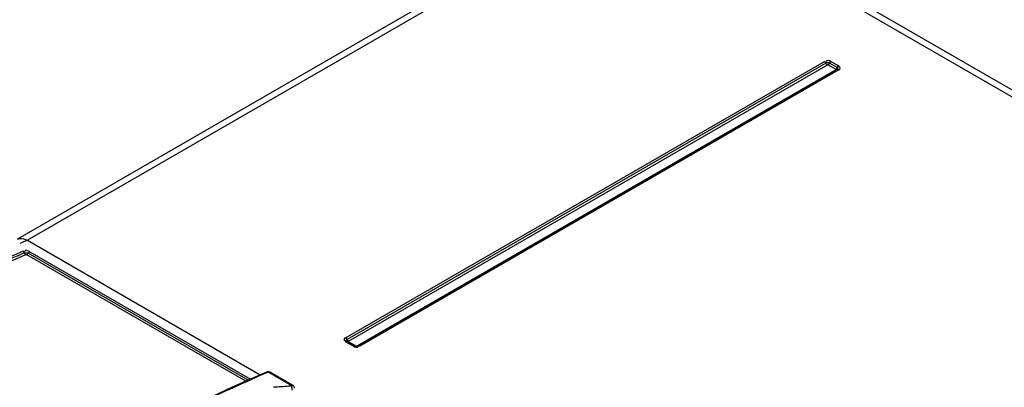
# Model space of a CAD drawing. Header units: inches. Extents: x 0 to 117, y 0 to 83.
# Tile 45 of 69: x 97.76 to 100.6, y 26.39 to 27.44. Entities that reach past the tile are written whole.
import ezdxf

# ---------------------------------------------------------------- set-up
doc = ezdxf.new("R2010")
doc.units = ezdxf.units.IN
doc.header["$LTSCALE"] = 6.431102
doc.header["$MEASUREMENT"] = 0
doc.layers.get('0').update_dxf_attribs({"linetype": 'CONTINUOUS'})

msp = doc.modelspace()

# ---------------------------------------------------------------- linework, layer by layer
at = {"color": 7, "linetype": 'CONTINUOUS'}
for p, q in [((99.5286, 27.8373), (97.7537, 26.8126)), ((99.5581, 27.8344), (97.7819, 26.8089)), ((108.2035, 22.8431), (99.5581, 27.8344)), ((108.2333, 22.8459), (99.5877, 27.8373)), ((98.6989, 26.5278), (100.0783, 27.3242)), ((100.0974, 27.3242), (100.1197, 27.3113)), ((100.0827, 27.3193), (98.7033, 26.5229)), ((100.0879, 27.3149), (98.7067, 26.5175)), ((98.7307, 26.5036), (100.1119, 27.301)), ((100.1158, 27.3007), (98.7364, 26.5043)), ((100.1197, 27.3003), (98.7403, 26.5039)), ((100.1119, 27.301), (100.0879, 27.3149)), ((100.1154, 27.3064), (100.0931, 27.3193)), ((100.115, 27.3001), (100.1149, 27.3001)), ((100.1162, 27.301), (100.1158, 27.3007)), ((100.1162, 27.301), (100.1162, 27.301)), ((100.1206, 27.3086), (100.1192, 27.3088)), ((97.7767, 26.8115), (97.7819, 26.8089)), ((97.7819, 26.8089), (98.4531, 26.4214)), ((98.4111, 26.4028), (97.78, 26.7672)), ((98.418, 26.4059), (97.7846, 26.7715)), ((97.7892, 26.7759), (98.4249, 26.4089)), ((98.7212, 26.5039), (98.6989, 26.5168)), ((98.7024, 26.5175), (98.7024, 26.5174)), ((98.7028, 26.5172), (98.7024, 26.5175)), ((98.7251, 26.5043), (98.7028, 26.5172)), ((98.7067, 26.5175), (98.7307, 26.5036)), ((98.7356, 26.5034), (98.7359, 26.5042)), ((98.4718, 26.4276), (98.4748, 26.4289)), ((98.4776, 26.4286), (98.5441, 26.3902)), ((98.5473, 26.3902), (98.4808, 26.4286)), ((98.5432, 26.3886), (98.5357, 26.3882))]:
    msp.add_line(p, q, dxfattribs=at)
for points in [[(100.0827, 27.3193), (100.0823, 27.32), (100.0819, 27.3206), (100.0814, 27.3213), (100.081, 27.3219), (100.0805, 27.3225), (100.08, 27.323), (100.0794, 27.3234), (100.0789, 27.3239), (100.0783, 27.3242)], [(100.0879, 27.3205), (100.0872, 27.3205), (100.0866, 27.3205), (100.086, 27.3204), (100.0854, 27.3203), (100.0848, 27.3201), (100.0842, 27.32), (100.0836, 27.3198), (100.0831, 27.3195), (100.0827, 27.3193)], [(100.0931, 27.3193), (100.0926, 27.3195), (100.0921, 27.3198), (100.0916, 27.32), (100.091, 27.3201), (100.0904, 27.3203), (100.0898, 27.3204), (100.0892, 27.3205), (100.0885, 27.3205), (100.0879, 27.3205)], [(100.0974, 27.3242), (100.0969, 27.3239), (100.0963, 27.3234), (100.0958, 27.323), (100.0953, 27.3225), (100.0948, 27.3219), (100.0943, 27.3213), (100.0939, 27.3206), (100.0935, 27.32), (100.0931, 27.3193)], [(100.087, 27.3144), (100.0868, 27.3145), (100.0865, 27.3147), (100.0863, 27.3148), (100.086, 27.315), (100.0857, 27.3153), (100.0855, 27.3155), (100.0852, 27.3158), (100.0849, 27.316), (100.0846, 27.3164), (100.0843, 27.3167), (100.0839, 27.3172), (100.0836, 27.3177), (100.0833, 27.3182), (100.083, 27.3187), (100.0827, 27.3193)], [(100.0931, 27.3193), (100.0926, 27.3184), (100.0921, 27.3176), (100.0916, 27.3169), (100.091, 27.3163), (100.0905, 27.3157), (100.09, 27.3153), (100.0896, 27.3149), (100.0891, 27.3146), (100.0888, 27.3144)], [(100.111, 27.3015), (100.1113, 27.3017), (100.1115, 27.3018), (100.1118, 27.302), (100.112, 27.3022), (100.1123, 27.3024), (100.1126, 27.3026), (100.1128, 27.3029), (100.1131, 27.3032), (100.1134, 27.3035), (100.1137, 27.3039), (100.1141, 27.3043), (100.1144, 27.3048), (100.1148, 27.3053), (100.1151, 27.3059), (100.1154, 27.3064)], [(100.1154, 27.3064), (100.1157, 27.3071), (100.1161, 27.3078), (100.1166, 27.3084), (100.1171, 27.309), (100.1176, 27.3096), (100.1181, 27.3101), (100.1186, 27.3106), (100.1192, 27.311), (100.1197, 27.3113)], [(100.1175, 27.3034), (100.1175, 27.3038), (100.1174, 27.3042), (100.1173, 27.3045), (100.1171, 27.3049), (100.1168, 27.3052), (100.1165, 27.3055), (100.1162, 27.3059), (100.1158, 27.3062), (100.1154, 27.3064)], [(100.1197, 27.3003), (100.1192, 27.3006), (100.1186, 27.3008), (100.1181, 27.301), (100.1176, 27.301), (100.1171, 27.3011), (100.1166, 27.301), (100.1161, 27.3009), (100.1158, 27.3007)], [(100.1162, 27.301), (100.1165, 27.3013), (100.1168, 27.3016), (100.1171, 27.302), (100.1173, 27.3023), (100.1174, 27.3027), (100.1175, 27.303), (100.1175, 27.3034)], [(97.773, 26.7731), (97.7727, 26.7738), (97.7723, 26.7744), (97.7718, 26.7751), (97.7713, 26.7757), (97.7708, 26.7762), (97.7703, 26.7767), (97.7698, 26.7771), (97.7692, 26.7774)], [(97.773, 26.7731), (97.7736, 26.7717), (97.774, 26.771), (97.7744, 26.7703), (97.7748, 26.7697), (97.7753, 26.7691), (97.7758, 26.7686), (97.7763, 26.7681), (97.7769, 26.7677), (97.7774, 26.7673)], [(97.7774, 26.7673), (97.7777, 26.7674), (97.778, 26.7675), (97.7783, 26.7675), (97.7786, 26.7675), (97.7789, 26.7675), (97.7792, 26.7674), (97.7795, 26.7674), (97.7798, 26.7673), (97.78, 26.7672)], [(97.785, 26.7722), (97.7842, 26.7709), (97.7837, 26.7703), (97.7833, 26.7697), (97.7828, 26.7691), (97.7822, 26.7686), (97.7817, 26.7682), (97.7811, 26.7678), (97.7806, 26.7674), (97.78, 26.7672)], [(97.785, 26.7722), (97.7855, 26.7728), (97.7859, 26.7734), (97.7864, 26.774), (97.787, 26.7745), (97.7875, 26.7749), (97.7881, 26.7753), (97.7886, 26.7757), (97.7892, 26.7759)], [(98.6989, 26.5278), (98.6995, 26.5275), (98.7, 26.527), (98.7005, 26.5266), (98.7011, 26.5261), (98.7016, 26.5255), (98.702, 26.5249), (98.7025, 26.5242), (98.7029, 26.5236), (98.7033, 26.5229)], [(98.7028, 26.5172), (98.7025, 26.5173), (98.702, 26.5175), (98.7016, 26.5175), (98.7011, 26.5175), (98.7005, 26.5174), (98.7, 26.5173), (98.6995, 26.5171), (98.6989, 26.5168)], [(98.7033, 26.5229), (98.7028, 26.5226), (98.7024, 26.5223), (98.7021, 26.522), (98.7018, 26.5217), (98.7015, 26.5213), (98.7013, 26.521), (98.7012, 26.5206), (98.7011, 26.5202), (98.7011, 26.5199)], [(98.7011, 26.5199), (98.7011, 26.5195), (98.7012, 26.5191), (98.7013, 26.5188), (98.7015, 26.5184), (98.7018, 26.5181), (98.7021, 26.5177), (98.7024, 26.5175)], [(98.7033, 26.5229), (98.7037, 26.522), (98.7043, 26.5212), (98.7048, 26.5205), (98.7053, 26.5199), (98.7058, 26.5193), (98.7063, 26.5189), (98.7068, 26.5185), (98.7072, 26.5182), (98.7076, 26.518)], [(98.7076, 26.517), (98.7074, 26.5168), (98.7071, 26.5167), (98.7069, 26.5166), (98.7066, 26.5165), (98.7063, 26.5164), (98.7061, 26.5163), (98.7058, 26.5163), (98.7055, 26.5162), (98.7052, 26.5162), (98.7049, 26.5162), (98.7045, 26.5163), (98.7042, 26.5163), (98.7039, 26.5165), (98.7037, 26.5166)], [(98.7212, 26.5039), (98.7217, 26.5042), (98.7223, 26.5044), (98.7228, 26.5046), (98.7233, 26.5046), (98.7238, 26.5047), (98.7243, 26.5046), (98.7248, 26.5045), (98.7251, 26.5043)], [(98.7278, 26.5034), (98.7281, 26.5034), (98.7286, 26.5035), (98.729, 26.5037), (98.7295, 26.5039), (98.7299, 26.5041)], [(98.7316, 26.5041), (98.7319, 26.504), (98.7321, 26.5038), (98.7324, 26.5037), (98.7326, 26.5036), (98.7329, 26.5035), (98.7332, 26.5035), (98.7334, 26.5034), (98.7337, 26.5034)], [(98.7364, 26.5043), (98.7367, 26.5045), (98.7372, 26.5046), (98.7377, 26.5047), (98.7382, 26.5046), (98.7387, 26.5046), (98.7392, 26.5044), (98.7398, 26.5042), (98.7403, 26.5039)], [(98.471, 26.4293), (98.3725, 26.3858), (98.2567, 26.3308), (98.1406, 26.2718), (98.0244, 26.2087)], [(98.4808, 26.4286), (98.4804, 26.4289), (98.4792, 26.4294), (98.4781, 26.4297), (98.4769, 26.43), (98.4756, 26.4301), (98.4744, 26.4301), (98.4732, 26.43), (98.4721, 26.4297), (98.471, 26.4293)], [(98.4748, 26.4289), (98.4751, 26.4289), (98.4754, 26.429), (98.4757, 26.429), (98.476, 26.429), (98.4763, 26.429), (98.4767, 26.4289), (98.477, 26.4289), (98.4773, 26.4287), (98.4776, 26.4286)], [(98.5441, 26.3902), (98.5444, 26.39), (98.5446, 26.3898), (98.5446, 26.3896), (98.5446, 26.3893), (98.5445, 26.3891), (98.5443, 26.3889), (98.544, 26.3888), (98.5436, 26.3887), (98.5432, 26.3886)], [(98.5518, 26.3827), (98.5517, 26.3841), (98.5513, 26.3856), (98.5506, 26.3871), (98.5496, 26.3883), (98.5484, 26.3895), (98.5473, 26.3902)]]:
    msp.add_lwpolyline(points, dxfattribs=at)
for centre, radius, start, end in [((99.5458, 22.7063), 4.4657, 113.2646, 113.5736), ((99.0421, 18.088), 8.3156, 93.64542, 93.79991), ((99.0411, 18.1034), 8.3002, 93.49075, 93.64541)]:
    msp.add_arc(centre, radius, start, end, dxfattribs=at)
for points in [[(100.0974, 27.3242), (100.0932, 27.3267), (100.0837, 27.3287), (100.0827, 27.3239)], [(97.7538, 26.8124), (97.7608, 26.8155), (97.7696, 26.8144), (97.7767, 26.8115)], [(97.7892, 26.7759), (97.7848, 26.7785), (97.775, 26.7818), (97.7739, 26.7768)], [(97.7733, 26.7724), (97.7768, 26.7739), (97.7813, 26.7734), (97.7846, 26.7715)], [(98.7212, 26.5039), (98.7254, 26.5015), (98.7337, 26.499), (98.7356, 26.5034)], [(98.7364, 26.5043), (98.7337, 26.5028), (98.7255, 26.5014), (98.7271, 26.5041)], [(98.5445, 26.3775), (98.545, 26.3812), (98.5449, 26.3853), (98.5432, 26.3886)]]:
    msp.add_open_spline(points, degree=3, dxfattribs=at)
for points, knots in [([(100.1197, 27.3003), (100.1216, 27.3014), (100.1266, 27.3042), (100.1223, 27.3084), (100.1206, 27.3086)], [0, 0, 0, 0, 0.550713, 1, 1, 1, 1]), ([(96.7888, 26.2114), (96.8689, 26.2694), (97.1801, 26.4834), (97.5131, 26.6671), (97.7692, 26.7774)], [0, 0, 0, 0, 0.261848, 1, 1, 1, 1]), ([(97.7733, 26.7724), (97.7183, 26.7487), (97.4927, 26.6457), (97.2756, 26.5245), (97.1163, 26.4246)], [0, 0, 0, 0, 0.241804, 1, 1, 1, 1]), ([(97.7774, 26.7673), (97.7365, 26.7497), (97.5697, 26.6747), (97.4075, 26.5894), (97.2877, 26.5203)], [0, 0, 0, 0, 0.24378, 1, 1, 1, 1]), ([(98.6989, 26.5278), (98.697, 26.5267), (98.6913, 26.523), (98.6973, 26.5195), (98.6994, 26.5193)], [0, 0, 0, 0, 0.516403, 1, 1, 1, 1]), ([(97.4645, 25.8455), (97.5467, 25.9054), (97.8662, 26.126), (98.2084, 26.3148), (98.4718, 26.4276)], [0, 0, 0, 0, 0.262013, 1, 1, 1, 1]), ([(98.4711, 26.4292), (98.4716, 26.4294), (98.473, 26.4296), (98.4743, 26.4292), (98.4748, 26.4288)], [0, 0, 0, 0, 0.481229, 1, 1, 1, 1]), ([(98.4807, 26.4284), (98.4802, 26.4287), (98.4792, 26.429), (98.4781, 26.4288), (98.4776, 26.4286)], [0, 0, 0, 0, 0.479797, 1, 1, 1, 1]), ([(98.5441, 26.3902), (98.5446, 26.3904), (98.5457, 26.3906), (98.5467, 26.3903), (98.5472, 26.39)], [0, 0, 0, 0, 0.52023, 1, 1, 1, 1])]:
    msp.add_open_spline(points, degree=3, knots=knots, dxfattribs=at)

doc.saveas('drawing.dxf')
